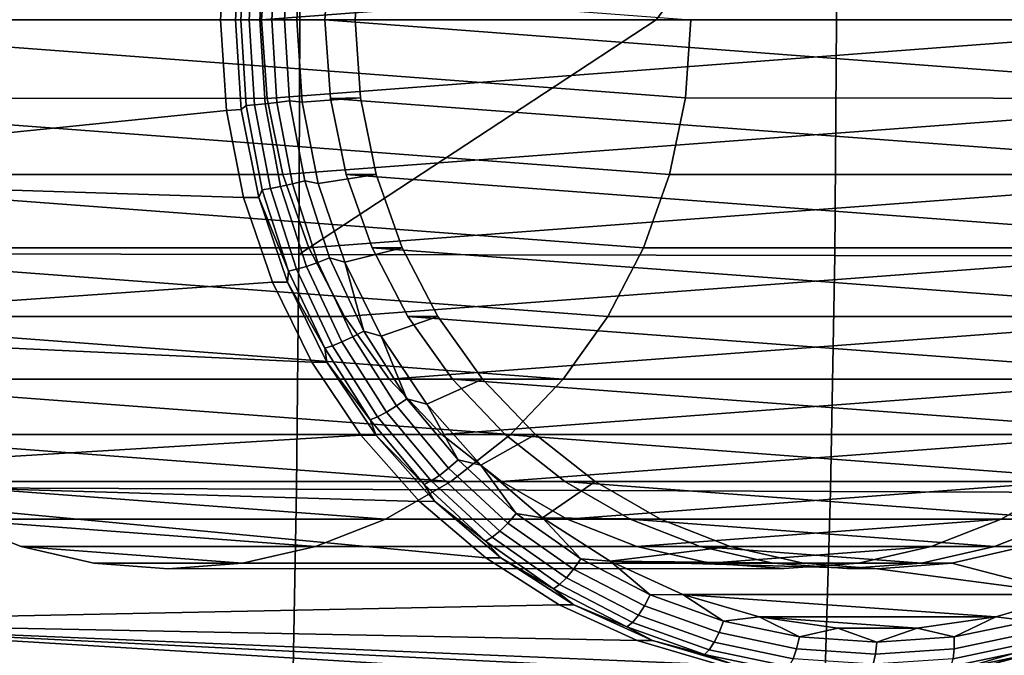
# Model space of a CAD drawing. Header units: metres. Extents: x -25 to 167, y -25 to 25.
# Tile 119 of 135: x 148.4 to 152.44, y -2.6 to 0. Entities that reach past the tile are written whole.
import ezdxf

# ---------------------------------------------------------------- set-up
doc = ezdxf.new("R2010")
doc.units = ezdxf.units.M
doc.layers.add('solid_12_061_372_XXX', color=7, linetype='CONTINUOUS')

msp = doc.modelspace()

# ---------------------------------------------------------------- linework, layer by layer
at = {"layer": 'solid_12_061_372_XXX'}
for points in [[(151.741623, 0.967004, 112.255775), (151.747543, 0, 112.261208), (153.950378, 0, 112.740013), (153.942154, 0.970763, 112.734421)], [(147.355331, 0.957651, 111.234184), (147.356247, 0, 111.238953), (149.549316, 0, 111.760818), (149.545944, 0.962335, 111.755684)], [(149.545944, 0.962335, 111.755684), (149.549316, 0, 111.760818), (151.010101, 0, 112.095871), (151.741623, 0.967004, 112.255775)], [(151.010101, 0, 112.095871), (151.747543, 0, 112.261208), (151.741623, 0.967004, 112.255775)], [(149.249283, 0.371491, 88.6576), (149.224442, 0, 88.649529), (146.561493, 0, 87.784279), (146.597824, 0.643292, 87.796089)], [(153.586395, 0.633898, 90.948425), (149.415863, 0.323368, 89.593338), (149.393326, 0, 89.586014), (153.650528, 0.323368, 90.969261)], [(149.310165, 0.36765, 88.467087), (149.286255, 0, 88.459312), (149.224442, 0, 88.649529), (149.249283, 0.371491, 88.6576)], [(149.330643, 0.351531, 88.419312), (149.308731, 0, 88.412193), (149.286255, 0, 88.459312), (149.310165, 0.36765, 88.467087)], [(146.893066, 0.320295, 97.355171), (146.871262, 0, 97.348091), (149.393326, 0, 89.586014), (149.415863, 0.323368, 89.593338)], [(149.364426, 0.34892, 88.379524), (149.342667, 0, 88.372452), (149.308731, 0, 88.412193), (149.330643, 0.351531, 88.419312)], [(149.407242, 0.344765, 88.349854), (149.385757, 0, 88.342873), (149.342667, 0, 88.372452), (149.364426, 0.34892, 88.379524)], [(149.456192, 0.33935, 88.332329), (149.435028, 0, 88.325455), (149.385757, 0, 88.342873), (149.407242, 0.344765, 88.349854)], [(153.650528, 0.323368, 90.969261), (149.393326, 0, 89.586014), (149.415863, -0.323368, 89.593338), (153.67308, 0, 90.976585)], [(149.507904, 0.333046, 88.328148), (149.487137, 0, 88.321404), (149.435028, 0, 88.325455), (149.456192, 0.33935, 88.332329)], [(149.560028, 0.337537, 88.337982), (149.538269, 0, 88.33091), (149.487137, 0, 88.321404), (149.507904, 0.333046, 88.328148)], [(149.797821, 0.320284, 88.415245), (149.776031, 0, 88.408165), (149.538269, 0, 88.33091), (149.560028, 0.337537, 88.337982)], [(149.674973, 0.323368, 88.795914), (149.65242, 0, 88.788582), (149.776031, 0, 88.408165), (149.797821, 0.320284, 88.415245)], [(149.674973, 0.323368, 88.795914), (153.932175, 0, 90.179161), (153.909622, -0.323368, 90.171837), (149.65242, 0, 88.788582)], [(146.893066, 0.320295, 97.355171), (151.151016, 0, 98.73867), (151.129227, -0.320295, 98.73159), (146.871262, 0, 97.348091)], [(149.545944, -0.962335, 111.755684), (149.549316, 0, 111.760818), (147.356247, 0, 111.238953), (147.355331, -0.957651, 111.234184)], [(149.479996, -0.633898, 89.614174), (153.650528, -0.323368, 90.969261), (153.67308, 0, 90.976585), (149.415863, -0.323368, 89.593338)], [(149.776031, 0, 88.408165), (149.797821, -0.320284, 88.415245), (149.560028, -0.337537, 88.337982), (149.538269, 0, 88.33091)], [(151.741623, -0.967004, 112.255775), (151.747543, 0, 112.261208), (151.010101, 0, 112.095871), (149.545944, -0.962335, 111.755684)], [(149.545944, -0.962335, 111.755684), (151.010101, 0, 112.095871), (149.549316, 0, 111.760818)], [(149.65242, 0, 88.788582), (149.674973, -0.323368, 88.795914), (149.797821, -0.320284, 88.415245), (149.776031, 0, 88.408165)], [(151.129227, -0.320295, 98.73159), (151.151016, 0, 98.73867), (153.67308, 0, 90.976585), (153.650528, -0.323368, 90.969261)], [(153.942154, -0.970763, 112.734421), (153.950378, 0, 112.740013), (151.747543, 0, 112.261208), (151.741623, -0.967004, 112.255775)], [(149.224442, 0, 88.649529), (149.249283, -0.371491, 88.6576), (146.597824, -0.643292, 87.796089), (146.561493, 0, 87.784279)], [(146.871262, 0, 97.348091), (151.129227, -0.320295, 98.73159), (151.064346, -0.633866, 98.71051), (146.893066, -0.320295, 97.355171)], [(149.415863, -0.323368, 89.593338), (149.393326, 0, 89.586014), (146.871262, 0, 97.348091), (146.893066, -0.320295, 97.355171)], [(149.249283, -0.371491, 88.6576), (149.224442, 0, 88.649529), (149.286255, 0, 88.459312), (149.310165, -0.36765, 88.467087)], [(149.310165, -0.36765, 88.467087), (149.286255, 0, 88.459312), (149.308731, 0, 88.412193), (149.330643, -0.351531, 88.419312)], [(149.330643, -0.351531, 88.419312), (149.308731, 0, 88.412193), (149.342667, 0, 88.372452), (149.364426, -0.34892, 88.379524)], [(149.364426, -0.34892, 88.379524), (149.342667, 0, 88.372452), (149.385757, 0, 88.342873), (149.407242, -0.344765, 88.349854)], [(149.407242, -0.344765, 88.349854), (149.385757, 0, 88.342873), (149.435028, 0, 88.325455), (149.456192, -0.33935, 88.332329)], [(149.456192, -0.33935, 88.332329), (149.435028, 0, 88.325455), (149.487137, 0, 88.321404), (149.507904, -0.333046, 88.328148)], [(149.507904, -0.333046, 88.328148), (149.487137, 0, 88.321404), (149.538269, 0, 88.33091), (149.560028, -0.337537, 88.337982)], [(153.84549, -0.633898, 90.150993), (149.674973, -0.323368, 88.795914), (149.65242, 0, 88.788582), (153.909622, -0.323368, 90.171837)], [(146.893066, -0.320295, 97.355171), (151.064346, -0.633866, 98.71051), (150.957642, -0.934684, 98.675835), (146.957947, -0.633866, 97.376259)], [(149.479996, -0.633898, 89.614174), (149.415863, -0.323368, 89.593338), (146.893066, -0.320295, 97.355171), (146.957947, -0.633866, 97.376259)], [(149.797821, -0.320284, 88.415245), (149.862717, -0.633894, 88.436325), (149.625641, -0.671517, 88.359299), (149.560028, -0.337537, 88.337982)], [(149.862717, -0.633894, 88.436325), (149.797821, -0.320284, 88.415245), (149.674973, -0.323368, 88.795914), (149.739105, -0.633898, 88.81675)], [(153.650528, -0.323368, 90.969261), (153.586395, -0.633898, 90.948425), (151.064346, -0.633866, 98.71051), (151.129227, -0.320295, 98.73159)], [(149.38147, -0.728451, 88.490257), (149.310165, -0.36765, 88.467087), (149.330643, -0.351531, 88.419312), (149.395996, -0.697048, 88.440552)], [(149.395996, -0.697048, 88.440552), (149.330643, -0.351531, 88.419312), (149.364426, -0.34892, 88.379524), (149.429306, -0.69187, 88.400604)], [(149.429306, -0.69187, 88.400604), (149.364426, -0.34892, 88.379524), (149.407242, -0.344765, 88.349854), (149.471359, -0.683631, 88.370682)], [(149.471359, -0.683631, 88.370682), (149.407242, -0.344765, 88.349854), (149.456192, -0.33935, 88.332329), (149.519287, -0.672894, 88.352829)], [(149.519287, -0.672894, 88.352829), (149.456192, -0.33935, 88.332329), (149.507904, -0.333046, 88.328148), (149.569824, -0.660393, 88.348267)], [(153.650528, -0.323368, 90.969261), (149.479996, -0.633898, 89.614174), (149.587006, -0.934539, 89.648941), (153.586395, -0.633898, 90.948425)], [(149.507904, -0.333046, 88.328148), (149.560028, -0.337537, 88.337982), (149.625641, -0.671517, 88.359299), (149.569824, -0.660393, 88.348267)], [(149.674973, -0.323368, 88.795914), (153.84549, -0.633898, 90.150993), (153.738495, -0.934539, 90.116234), (149.739105, -0.633898, 88.81675)], [(149.249283, -0.371491, 88.6576), (149.319794, -0.728886, 88.680504), (146.597824, -0.643292, 87.796089)], [(149.319794, -0.728886, 88.680504), (149.249283, -0.371491, 88.6576), (149.310165, -0.36765, 88.467087), (149.38147, -0.728451, 88.490257)], [(149.319794, -0.728886, 88.680504), (149.437256, -1.075211, 88.718674), (146.702591, -1.268851, 87.830124), (146.597824, -0.643292, 87.796089)], [(146.957947, -0.633866, 97.376259), (150.957642, -0.934684, 98.675835), (150.811295, -1.216489, 98.628288), (147.064651, -0.934684, 97.410927)], [(149.587006, -0.934539, 89.648941), (149.479996, -0.633898, 89.614174), (146.957947, -0.633866, 97.376259), (147.064651, -0.934684, 97.410927)], [(153.586395, -0.633898, 90.948425), (149.587006, -0.934539, 89.648941), (149.733017, -1.216442, 89.696388), (153.479401, -0.934539, 90.913658)], [(149.862717, -0.633894, 88.436325), (149.969391, -0.934638, 88.470985), (149.734177, -0.993735, 88.394562), (149.625641, -0.671517, 88.359299)], [(149.739105, -0.633898, 88.81675), (149.8461, -0.934539, 88.851517), (149.969391, -0.934638, 88.470985), (149.862717, -0.633894, 88.436325)], [(149.739105, -0.633898, 88.81675), (153.738495, -0.934539, 90.116234), (153.592484, -1.216442, 90.068787), (149.8461, -0.934539, 88.851517)], [(153.586395, -0.633898, 90.948425), (153.479401, -0.934539, 90.913658), (150.957642, -0.934684, 98.675835), (151.064346, -0.633866, 98.71051)], [(149.536194, -1.022981, 88.435333), (149.429306, -0.69187, 88.400604), (149.471359, -0.683631, 88.370682), (149.576981, -1.0108, 88.404999)], [(149.576981, -1.0108, 88.404999), (149.471359, -0.683631, 88.370682), (149.519287, -0.672894, 88.352829), (149.623245, -0.994925, 88.386612)], [(149.623245, -0.994925, 88.386612), (149.519287, -0.672894, 88.352829), (149.569824, -0.660393, 88.348267), (149.67186, -0.97644, 88.381424)], [(149.569824, -0.660393, 88.348267), (149.625641, -0.671517, 88.359299), (149.734177, -0.993735, 88.394562), (149.67186, -0.97644, 88.381424)], [(149.38147, -0.728451, 88.490257), (149.395996, -0.697048, 88.440552), (149.503693, -1.030637, 88.47554)], [(149.503693, -1.030637, 88.47554), (149.395996, -0.697048, 88.440552), (149.429306, -0.69187, 88.400604), (149.536194, -1.022981, 88.435333)], [(149.437256, -1.075211, 88.718674), (149.319794, -0.728886, 88.680504), (149.38147, -0.728451, 88.490257), (149.49884, -1.075683, 88.528389)], [(149.49884, -1.075683, 88.528389), (149.38147, -0.728451, 88.490257), (149.503693, -1.030637, 88.47554)], [(149.587006, -0.934539, 89.648941), (147.064651, -0.934684, 97.410927), (147.210999, -1.216489, 97.458473), (149.733017, -1.216442, 89.696388)], [(147.064651, -0.934684, 97.410927), (150.811295, -1.216489, 98.628288), (150.628357, -1.47343, 98.568848), (147.210999, -1.216489, 97.458473)], [(149.545944, -0.962335, 111.755684), (147.355331, -0.957651, 111.234184), (147.352188, -1.915138, 111.219788), (149.535553, -1.924409, 111.74025)], [(151.741623, -0.967004, 112.255775), (149.545944, -0.962335, 111.755684), (149.535553, -1.924409, 111.74025), (151.72406, -1.933635, 112.239555)], [(153.479401, -0.934539, 90.913658), (149.733017, -1.216442, 89.696388), (149.916245, -1.473208, 89.755913), (153.333374, -1.216442, 90.866211)], [(149.969391, -0.934638, 88.470985), (150.115753, -1.216477, 88.518539), (149.883255, -1.296986, 88.443001), (149.734177, -0.993735, 88.394562)], [(149.8461, -0.934539, 88.851517), (149.992126, -1.216442, 88.898956), (150.115753, -1.216477, 88.518539), (149.969391, -0.934638, 88.470985)], [(149.8461, -0.934539, 88.851517), (153.592484, -1.216442, 90.068787), (153.409256, -1.473208, 90.009254), (149.992126, -1.216442, 88.898956)], [(153.479401, -0.934539, 90.913658), (153.333374, -1.216442, 90.866211), (150.811295, -1.216489, 98.628288), (150.957642, -0.934684, 98.675835)], [(153.942154, -0.970763, 112.734421), (151.741623, -0.967004, 112.255775), (151.72406, -1.933635, 112.239555), (153.917526, -1.941028, 112.71769)], [(149.722305, -1.320674, 88.452225), (149.576981, -1.0108, 88.404999), (149.623245, -0.994925, 88.386612), (149.766296, -1.299932, 88.43309)], [(149.766296, -1.299932, 88.43309), (149.623245, -0.994925, 88.386612), (149.67186, -0.97644, 88.381424), (149.812256, -1.275781, 88.42704)], [(149.812256, -1.275781, 88.42704), (149.67186, -0.97644, 88.381424), (149.734177, -0.993735, 88.394562)], [(149.812256, -1.275781, 88.42704), (149.734177, -0.993735, 88.394562), (149.883255, -1.296986, 88.443001)], [(149.49884, -1.075683, 88.528389), (149.503693, -1.030637, 88.47554), (149.651886, -1.346593, 88.523689)], [(149.651886, -1.346593, 88.523689), (149.503693, -1.030637, 88.47554), (149.536194, -1.022981, 88.435333), (149.683289, -1.336589, 88.483124)], [(149.683289, -1.336589, 88.483124), (149.536194, -1.022981, 88.435333), (149.576981, -1.0108, 88.404999), (149.722305, -1.320674, 88.452225)], [(149.437256, -1.075211, 88.718674), (149.598648, -1.403442, 88.771111), (146.702591, -1.268851, 87.830124)], [(149.598648, -1.403442, 88.771111), (149.437256, -1.075211, 88.718674), (149.49884, -1.075683, 88.528389), (149.66008, -1.402877, 88.58078)], [(149.66008, -1.402877, 88.58078), (149.49884, -1.075683, 88.528389), (149.651886, -1.346593, 88.523689)], [(149.916245, -1.473208, 89.755913), (149.733017, -1.216442, 89.696388), (147.210999, -1.216489, 97.458473), (147.393936, -1.47343, 97.517914)], [(147.210999, -1.216489, 97.458473), (150.628357, -1.47343, 98.568848), (147.393936, -1.47343, 97.517914)], [(150.115753, -1.216477, 88.518539), (150.298737, -1.473487, 88.578003), (150.070297, -1.576115, 88.503777), (149.883255, -1.296986, 88.443001)], [(153.333374, -1.216442, 90.866211), (149.916245, -1.473208, 89.755913), (153.150162, -1.473208, 90.806679)], [(150.298737, -1.473487, 88.578003), (150.115753, -1.216477, 88.518539), (149.992126, -1.216442, 88.898956), (150.175339, -1.473208, 88.958488)], [(153.409256, -1.473208, 90.009254), (150.175339, -1.473208, 88.958488), (149.992126, -1.216442, 88.898956)], [(153.333374, -1.216442, 90.866211), (153.150162, -1.473208, 90.806679), (150.628357, -1.47343, 98.568848), (150.811295, -1.216489, 98.628288)], [(149.598648, -1.403442, 88.771111), (149.800339, -1.703274, 88.836647), (146.877213, -1.880629, 87.886864), (146.702591, -1.268851, 87.830124)], [(149.945984, -1.582697, 88.491478), (149.766296, -1.299932, 88.43309), (149.812256, -1.275781, 88.42704), (149.988602, -1.553292, 88.484337)], [(149.988602, -1.553292, 88.484337), (149.812256, -1.275781, 88.42704), (149.883255, -1.296986, 88.443001)], [(149.868042, -1.627328, 88.543159), (149.683289, -1.336589, 88.483124), (149.722305, -1.320674, 88.452225), (149.904861, -1.60795, 88.511536)], [(149.904861, -1.60795, 88.511536), (149.722305, -1.320674, 88.452225), (149.766296, -1.299932, 88.43309), (149.945984, -1.582697, 88.491478)], [(149.988602, -1.553292, 88.484337), (149.883255, -1.296986, 88.443001), (150.070297, -1.576115, 88.503777)], [(149.838028, -1.639507, 88.584167), (149.651886, -1.346593, 88.523689), (149.683289, -1.336589, 88.483124), (149.868042, -1.627328, 88.543159)], [(149.66008, -1.402877, 88.58078), (149.651886, -1.346593, 88.523689), (149.838028, -1.639507, 88.584167)], [(149.800339, -1.703274, 88.836647), (149.598648, -1.403442, 88.771111), (149.66008, -1.402877, 88.58078), (149.862183, -1.703937, 88.646446)], [(149.862183, -1.703937, 88.646446), (149.66008, -1.402877, 88.58078), (149.838028, -1.639507, 88.584167)], [(150.131882, -1.700437, 89.825981), (149.916245, -1.473208, 89.755913), (147.393936, -1.47343, 97.517914), (147.609802, -1.700423, 97.588058)], [(147.393936, -1.47343, 97.517914), (150.628357, -1.47343, 98.568848), (150.412491, -1.700423, 98.498703)], [(147.393936, -1.47343, 97.517914), (150.412491, -1.700423, 98.498703), (147.609802, -1.700423, 97.588058)], [(153.150162, -1.473208, 90.806679), (149.916245, -1.473208, 89.755913), (150.131882, -1.700437, 89.825981)], [(150.298737, -1.473487, 88.578003), (150.514572, -1.700428, 88.648132), (150.291855, -1.825929, 88.575768), (150.070297, -1.576115, 88.503777)], [(153.150162, -1.473208, 90.806679), (150.131882, -1.700437, 89.825981), (152.934525, -1.700437, 90.736618)], [(150.175339, -1.473208, 88.958488), (150.390976, -1.700437, 89.028557), (150.514572, -1.700428, 88.648132), (150.298737, -1.473487, 88.578003)], [(153.409256, -1.473208, 90.009254), (153.193619, -1.700437, 89.939186), (150.175339, -1.473208, 88.958488)], [(153.193619, -1.700437, 89.939186), (150.390976, -1.700437, 89.028557), (150.175339, -1.473208, 88.958488)], [(152.934525, -1.700437, 90.736618), (150.412491, -1.700423, 98.498703), (150.628357, -1.47343, 98.568848), (153.150162, -1.473208, 90.806679)], [(150.159241, -1.838381, 88.560768), (149.945984, -1.582697, 88.491478), (149.988602, -1.553292, 88.484337), (150.197891, -1.804226, 88.552345)], [(150.197891, -1.804226, 88.552345), (149.988602, -1.553292, 88.484337), (150.070297, -1.576115, 88.503777)], [(150.087311, -1.890223, 88.614403), (149.868042, -1.627328, 88.543159), (149.904861, -1.60795, 88.511536), (150.121521, -1.867715, 88.581932)], [(150.121521, -1.867715, 88.581932), (149.904861, -1.60795, 88.511536), (149.945984, -1.582697, 88.491478), (150.159241, -1.838381, 88.560768)], [(150.197891, -1.804226, 88.552345), (150.070297, -1.576115, 88.503777), (150.291855, -1.825929, 88.575768)], [(150.058929, -1.904369, 88.655945), (149.838028, -1.639507, 88.584167), (149.868042, -1.627328, 88.543159), (150.087311, -1.890223, 88.614403)], [(149.862183, -1.703937, 88.646446), (149.838028, -1.639507, 88.584167), (150.058929, -1.904369, 88.655945)], [(149.800339, -1.703274, 88.836647), (150.040268, -1.973795, 88.914604), (146.877213, -1.880629, 87.886864)], [(147.609802, -1.700423, 97.588058), (150.412491, -1.700423, 98.498703), (150.16803, -1.892837, 98.419273)], [(147.609802, -1.700423, 97.588058), (150.16803, -1.892837, 98.419273), (147.854263, -1.892837, 97.667488)], [(150.37648, -1.892527, 89.905457), (150.131882, -1.700437, 89.825981), (147.609802, -1.700423, 97.588058), (147.854263, -1.892837, 97.667488)], [(150.040268, -1.973795, 88.914604), (149.800339, -1.703274, 88.836647), (149.862183, -1.703937, 88.646446), (150.10141, -1.973257, 88.724174)], [(150.10141, -1.973257, 88.724174), (149.862183, -1.703937, 88.646446), (150.058929, -1.904369, 88.655945)], [(152.934525, -1.700437, 90.736618), (150.131882, -1.700437, 89.825981), (150.37648, -1.892527, 89.905457)], [(152.934525, -1.700437, 90.736618), (152.689926, -1.892527, 90.657143), (150.16803, -1.892837, 98.419273), (150.412491, -1.700423, 98.498703)], [(150.514572, -1.700428, 88.648132), (150.759003, -1.892817, 88.727547), (150.543671, -2.041607, 88.657585), (150.291855, -1.825929, 88.575768)], [(152.934525, -1.700437, 90.736618), (150.37648, -1.892527, 89.905457), (152.689926, -1.892527, 90.657143)], [(150.390976, -1.700437, 89.028557), (150.635574, -1.892527, 89.108032), (150.759003, -1.892817, 88.727547), (150.514572, -1.700428, 88.648132)], [(153.193619, -1.700437, 89.939186), (152.94902, -1.892527, 89.859718), (150.390976, -1.700437, 89.028557)], [(152.94902, -1.892527, 89.859718), (150.635574, -1.892527, 89.108032), (150.390976, -1.700437, 89.028557)], [(150.40242, -2.062611, 88.639778), (150.159241, -1.838381, 88.560768), (150.197891, -1.804226, 88.552345), (150.436554, -2.02429, 88.629883)], [(150.436554, -2.02429, 88.629883), (150.197891, -1.804226, 88.552345), (150.291855, -1.825929, 88.575768)], [(150.368576, -2.095522, 88.662209), (150.121521, -1.867715, 88.581932), (150.159241, -1.838381, 88.560768), (150.40242, -2.062611, 88.639778)], [(150.436554, -2.02429, 88.629883), (150.291855, -1.825929, 88.575768), (150.543671, -2.041607, 88.657585)], [(150.311096, -2.205117, 89.002602), (150.611816, -2.397621, 89.100311), (147.118225, -2.469056, 87.965172), (146.877213, -1.880629, 87.886864)], [(150.040268, -1.973795, 88.914604), (150.311096, -2.205117, 89.002602), (146.877213, -1.880629, 87.886864)], [(150.644257, -2.046672, 89.992462), (150.37648, -1.892527, 89.905457), (147.854263, -1.892837, 97.667488), (148.122162, -2.046649, 97.754532)], [(147.854263, -1.892837, 97.667488), (150.16803, -1.892837, 98.419273), (149.900131, -2.046649, 98.33223)], [(147.854263, -1.892837, 97.667488), (149.900131, -2.046649, 98.33223), (148.122162, -2.046649, 97.754532)], [(152.689926, -1.892527, 90.657143), (152.422134, -2.046672, 90.570129), (149.900131, -2.046649, 98.33223), (150.16803, -1.892837, 98.419273)], [(150.310837, -2.136647, 88.737793), (150.058929, -1.904369, 88.655945), (150.087311, -1.890223, 88.614403), (150.337341, -2.120775, 88.695641)], [(150.337341, -2.120775, 88.695641), (150.087311, -1.890223, 88.614403), (150.121521, -1.867715, 88.581932), (150.368576, -2.095522, 88.662209)], [(152.689926, -1.892527, 90.657143), (150.37648, -1.892527, 89.905457), (150.644257, -2.046672, 89.992462)], [(150.759003, -1.892817, 88.727547), (151.026993, -2.046688, 88.814629), (150.543671, -2.041607, 88.657585)], [(150.635574, -1.892527, 89.108032), (150.903366, -2.046672, 89.195038), (151.026993, -2.046688, 88.814629), (150.759003, -1.892817, 88.727547)], [(152.94902, -1.892527, 89.859718), (152.681229, -2.046672, 89.772705), (150.635574, -1.892527, 89.108032)], [(152.681229, -2.046672, 89.772705), (150.903366, -2.046672, 89.195038), (150.635574, -1.892527, 89.108032)], [(152.689926, -1.892527, 90.657143), (150.644257, -2.046672, 89.992462), (152.422134, -2.046672, 90.570129)], [(149.535553, -1.924409, 111.74025), (147.352188, -1.915138, 111.219788), (147.347015, -2.872169, 111.195847), (149.518387, -2.885736, 111.714592)], [(151.72406, -1.933635, 112.239555), (149.535553, -1.924409, 111.74025), (149.518387, -2.885736, 111.714592), (151.694962, -2.899219, 112.212593)], [(150.10141, -1.973257, 88.724174), (150.058929, -1.904369, 88.655945), (150.310837, -2.136647, 88.737793)], [(153.917526, -1.941028, 112.71769), (151.72406, -1.933635, 112.239555), (151.694962, -2.899219, 112.212593), (153.876633, -2.909941, 112.68988)], [(150.311096, -2.205117, 89.002602), (150.040268, -1.973795, 88.914604), (150.10141, -1.973257, 88.724174), (150.373276, -2.205819, 88.812508)], [(150.373276, -2.205819, 88.812508), (150.10141, -1.973257, 88.724174), (150.310837, -2.136647, 88.737793)], [(148.122162, -2.046649, 97.754532), (149.900131, -2.046649, 98.33223), (149.614075, -2.15884, 98.239288)], [(148.122162, -2.046649, 97.754532), (149.614075, -2.15884, 98.239288), (148.408203, -2.15884, 97.847473)], [(150.93042, -2.158525, 90.085442), (150.644257, -2.046672, 89.992462), (148.122162, -2.046649, 97.754532), (148.408203, -2.15884, 97.847473)], [(152.135971, -2.158525, 90.47715), (149.614075, -2.15884, 98.239288), (149.900131, -2.046649, 98.33223), (152.422134, -2.046672, 90.570129)], [(150.671341, -2.251548, 88.727158), (150.40242, -2.062611, 88.639778), (150.436554, -2.02429, 88.629883), (150.70047, -2.209717, 88.715645)], [(150.70047, -2.209717, 88.715645), (150.436554, -2.02429, 88.629883), (150.543671, -2.041607, 88.657585)], [(150.70047, -2.209717, 88.715645), (150.543671, -2.041607, 88.657585), (150.821121, -2.219214, 88.747734)], [(151.026993, -2.046688, 88.814629), (151.313065, -2.158867, 88.90757), (150.821121, -2.219214, 88.747734), (150.543671, -2.041607, 88.657585)], [(152.422134, -2.046672, 90.570129), (150.644257, -2.046672, 89.992462), (150.93042, -2.158525, 90.085442)], [(150.903366, -2.046672, 89.195038), (151.189514, -2.158525, 89.288017), (151.313065, -2.158867, 88.90757), (151.026993, -2.046688, 88.814629)], [(152.681229, -2.046672, 89.772705), (152.395081, -2.158525, 89.679726), (150.903366, -2.046672, 89.195038)], [(152.395081, -2.158525, 89.679726), (151.189514, -2.158525, 89.288017), (150.903366, -2.046672, 89.195038)], [(152.422134, -2.046672, 90.570129), (150.93042, -2.158525, 90.085442), (152.135971, -2.158525, 90.47715)], [(152.681229, -2.046672, 89.772705), (152.80481, -2.046688, 89.392273), (152.518753, -2.158867, 89.299324), (152.395081, -2.158525, 89.679726)], [(150.613846, -2.315041, 88.785484), (150.337341, -2.120775, 88.695641), (150.368576, -2.095522, 88.662209), (150.641785, -2.287474, 88.750977)], [(150.641785, -2.287474, 88.750977), (150.368576, -2.095522, 88.662209), (150.40242, -2.062611, 88.639778), (150.671341, -2.251548, 88.727158)], [(150.589417, -2.332367, 88.828308), (150.310837, -2.136647, 88.737793), (150.337341, -2.120775, 88.695641), (150.613846, -2.315041, 88.785484)], [(150.373276, -2.205819, 88.812508), (150.310837, -2.136647, 88.737793), (150.589417, -2.332367, 88.828308)], [(151.228668, -2.227098, 90.18235), (150.93042, -2.158525, 90.085442), (148.408203, -2.15884, 97.847473), (148.70668, -2.227106, 97.94445)], [(148.408203, -2.15884, 97.847473), (149.614075, -2.15884, 98.239288), (149.315613, -2.227106, 98.142311)], [(148.408203, -2.15884, 97.847473), (149.315613, -2.227106, 98.142311), (148.70668, -2.227106, 97.94445)], [(152.135971, -2.158525, 90.47715), (151.837738, -2.227098, 90.380249), (149.315613, -2.227106, 98.142311), (149.614075, -2.15884, 98.239288)], [(151.313065, -2.158867, 88.90757), (151.611359, -2.227096, 89.004494), (150.821121, -2.219214, 88.747734)], [(152.135971, -2.158525, 90.47715), (150.93042, -2.158525, 90.085442), (151.228668, -2.227098, 90.18235)], [(151.189514, -2.158525, 89.288017), (151.487762, -2.227098, 89.384926), (151.611359, -2.227096, 89.004494), (151.313065, -2.158867, 88.90757)], [(152.395081, -2.158525, 89.679726), (152.096832, -2.227098, 89.582825), (151.189514, -2.158525, 89.288017)], [(152.096832, -2.227098, 89.582825), (151.487762, -2.227098, 89.384926), (151.189514, -2.158525, 89.288017)], [(152.135971, -2.158525, 90.47715), (151.228668, -2.227098, 90.18235), (151.837738, -2.227098, 90.380249)], [(152.096832, -2.227098, 89.582825), (152.395081, -2.158525, 89.679726), (152.518753, -2.158867, 89.299324), (152.220459, -2.227096, 89.202408)], [(152.518753, -2.158867, 89.299324), (153.010696, -2.219214, 89.459167), (152.712814, -2.355395, 89.362381), (152.220459, -2.227096, 89.202408)], [(150.611816, -2.397621, 89.100311), (150.311096, -2.205117, 89.002602), (150.373276, -2.205819, 88.812508), (150.672729, -2.39729, 88.909805)], [(150.672729, -2.39729, 88.909805), (150.373276, -2.205819, 88.812508), (150.589417, -2.332367, 88.828308)], [(150.961426, -2.401961, 88.821411), (150.671341, -2.251548, 88.727158), (150.70047, -2.209717, 88.715645), (150.985168, -2.357335, 88.808144)], [(150.985168, -2.357335, 88.808144), (150.70047, -2.209717, 88.715645), (150.821121, -2.219214, 88.747734)], [(151.533203, -2.249651, 90.281296), (151.228668, -2.227098, 90.18235), (148.70668, -2.227106, 97.94445), (149.011139, -2.249994, 98.043381)], [(148.70668, -2.227106, 97.94445), (149.315613, -2.227106, 98.142311), (149.011139, -2.249994, 98.043381)], [(151.837738, -2.227098, 90.380249), (151.533203, -2.249651, 90.281296), (149.011139, -2.249994, 98.043381), (149.315613, -2.227106, 98.142311)], [(150.936493, -2.440287, 88.846733), (150.641785, -2.287474, 88.750977), (150.671341, -2.251548, 88.727158), (150.961426, -2.401961, 88.821411)], [(151.915909, -2.250001, 89.103447), (152.712814, -2.355395, 89.362381), (151.119003, -2.355395, 88.844521), (150.821121, -2.219214, 88.747734)], [(150.985168, -2.357335, 88.808144), (150.821121, -2.219214, 88.747734), (151.119003, -2.355395, 88.844521)], [(151.611359, -2.227096, 89.004494), (151.915909, -2.250001, 89.103447), (150.821121, -2.219214, 88.747734)], [(151.837738, -2.227098, 90.380249), (151.228668, -2.227098, 90.18235), (151.533203, -2.249651, 90.281296)], [(151.487762, -2.227098, 89.384926), (151.792297, -2.249651, 89.483871), (151.915909, -2.250001, 89.103447), (151.611359, -2.227096, 89.004494)], [(152.096832, -2.227098, 89.582825), (151.792297, -2.249651, 89.483871), (151.487762, -2.227098, 89.384926)], [(151.792297, -2.249651, 89.483871), (152.096832, -2.227098, 89.582825), (152.220459, -2.227096, 89.202408), (151.915909, -2.250001, 89.103447)], [(151.915909, -2.250001, 89.103447), (152.220459, -2.227096, 89.202408), (152.712814, -2.355395, 89.362381)], [(150.912109, -2.469695, 88.882393), (150.613846, -2.315041, 88.785484), (150.641785, -2.287474, 88.750977), (150.936493, -2.440287, 88.846733)], [(150.889908, -2.488179, 88.925949), (150.589417, -2.332367, 88.828308), (150.613846, -2.315041, 88.785484), (150.912109, -2.469695, 88.882393)], [(150.672729, -2.39729, 88.909805), (150.589417, -2.332367, 88.828308), (150.889908, -2.488179, 88.925949)], [(151.267685, -2.511276, 88.920921), (150.961426, -2.401961, 88.821411), (150.985168, -2.357335, 88.808144), (151.285751, -2.464619, 88.905807)], [(151.285751, -2.464619, 88.905807), (150.985168, -2.357335, 88.808144), (151.119003, -2.355395, 88.844521)], [(151.119003, -2.355395, 88.844521), (152.712814, -2.355395, 89.362381), (152.400101, -2.447611, 89.260773)], [(151.119003, -2.355395, 88.844521), (152.400101, -2.447611, 89.260773), (151.431717, -2.447611, 88.946129)], [(151.285751, -2.464619, 88.905807), (151.119003, -2.355395, 88.844521), (151.431717, -2.447611, 88.946129)], [(152.541885, -2.464619, 89.31395), (152.400101, -2.447611, 89.260773), (152.712814, -2.355395, 89.362381)], [(150.611816, -2.397621, 89.100311), (150.931686, -2.54353, 89.204247), (147.118225, -2.469056, 87.965172)], [(150.931686, -2.54353, 89.204247), (150.611816, -2.397621, 89.100311), (150.672729, -2.39729, 88.909805), (150.994186, -2.544105, 89.014252)], [(150.994186, -2.544105, 89.014252), (150.672729, -2.39729, 88.909805), (150.889908, -2.488179, 88.925949)], [(151.24765, -2.551346, 88.947838), (150.936493, -2.440287, 88.846733), (150.961426, -2.401961, 88.821411), (151.267685, -2.511276, 88.920921)], [(151.227005, -2.582093, 88.984711), (150.912109, -2.469695, 88.882393), (150.936493, -2.440287, 88.846733), (151.24765, -2.551346, 88.947838)], [(151.597076, -2.529732, 89.006966), (151.285751, -2.464619, 88.905807), (151.431717, -2.447611, 88.946129)], [(151.431717, -2.447611, 88.946129), (152.400101, -2.447611, 89.260773), (152.078323, -2.49416, 89.156219)], [(151.431717, -2.447611, 88.946129), (152.078323, -2.49416, 89.156219), (151.753479, -2.49416, 89.050674)], [(151.597076, -2.529732, 89.006966), (151.431717, -2.447611, 88.946129), (151.753479, -2.49416, 89.050674)], [(152.23056, -2.529732, 89.212799), (152.078323, -2.49416, 89.156219), (152.400101, -2.447611, 89.260773)], [(152.541885, -2.464619, 89.31395), (152.23056, -2.529732, 89.212799), (152.400101, -2.447611, 89.260773)], [(147.118225, -2.469056, 87.965172), (156.162552, -3.021589, 90.903854), (155.798676, -3.53605, 90.785622), (147.422043, -3.021589, 88.063889)], [(151.61615, -2.693391, 89.426643), (156.162552, -3.021589, 90.903854), (147.118225, -2.469056, 87.965172)], [(151.270828, -2.643544, 89.314438), (151.61615, -2.693391, 89.426643), (147.118225, -2.469056, 87.965172)], [(150.931686, -2.54353, 89.204247), (151.270828, -2.643544, 89.314438), (147.118225, -2.469056, 87.965172)], [(151.207169, -2.601417, 89.02903), (150.889908, -2.488179, 88.925949), (150.912109, -2.469695, 88.882393), (151.227005, -2.582093, 88.984711)], [(150.994186, -2.544105, 89.014252), (150.889908, -2.488179, 88.925949), (151.207169, -2.601417, 89.02903)], [(151.584915, -2.577622, 89.023994), (151.267685, -2.511276, 88.920921), (151.285751, -2.464619, 88.905807), (151.597076, -2.529732, 89.006966)], [(151.913818, -2.551562, 89.109879), (151.597076, -2.529732, 89.006966), (151.753479, -2.49416, 89.050674)], [(151.913818, -2.551562, 89.109879), (151.753479, -2.49416, 89.050674), (152.078323, -2.49416, 89.156219)], [(152.23056, -2.529732, 89.212799), (151.913818, -2.551562, 89.109879), (152.078323, -2.49416, 89.156219)], [(152.547607, -2.511276, 89.336792), (152.230392, -2.577622, 89.233727), (152.23056, -2.529732, 89.212799), (152.541885, -2.464619, 89.31395)], [(151.569931, -2.61875, 89.052551), (151.24765, -2.551346, 88.947838), (151.267685, -2.511276, 88.920921), (151.584915, -2.577622, 89.023994)], [(151.907654, -2.599864, 89.12886), (151.584915, -2.577622, 89.023994), (151.597076, -2.529732, 89.006966), (151.913818, -2.551562, 89.109879)], [(152.230392, -2.577622, 89.233727), (151.907654, -2.599864, 89.12886), (151.913818, -2.551562, 89.109879), (152.23056, -2.529732, 89.212799)], [(152.548004, -2.551346, 89.370346), (152.225723, -2.61875, 89.265633), (152.230392, -2.577622, 89.233727), (152.547607, -2.511276, 89.336792)], [(151.270828, -2.643544, 89.314438), (150.931686, -2.54353, 89.204247), (150.994186, -2.544105, 89.014252), (151.33165, -2.643527, 89.123909)], [(151.33165, -2.643527, 89.123909), (150.994186, -2.544105, 89.014252), (151.207169, -2.601417, 89.02903)], [(151.553177, -2.65031, 89.090691), (151.227005, -2.582093, 88.984711), (151.24765, -2.551346, 88.947838), (151.569931, -2.61875, 89.052551)], [(151.897827, -2.641347, 89.159088), (151.569931, -2.61875, 89.052551), (151.584915, -2.577622, 89.023994), (151.907654, -2.599864, 89.12886)], [(152.225723, -2.61875, 89.265633), (151.897827, -2.641347, 89.159088), (151.907654, -2.599864, 89.12886), (152.230392, -2.577622, 89.233727)], [(152.54303, -2.582093, 89.412315), (152.216858, -2.65031, 89.306335), (152.225723, -2.61875, 89.265633), (152.548004, -2.551346, 89.370346)], [(152.313766, -2.643544, 89.653305), (152.652908, -2.54353, 89.763504), (156.162552, -3.021589, 90.903854)], [(152.652908, -2.54353, 89.763504), (152.313766, -2.643544, 89.653305), (152.376541, -2.643527, 89.463417), (152.71402, -2.544105, 89.573067)], [(152.71402, -2.544105, 89.573067), (152.376541, -2.643527, 89.463417), (152.533035, -2.601417, 89.459831)], [(151.535767, -2.670145, 89.135803), (151.207169, -2.601417, 89.02903), (151.227005, -2.582093, 88.984711), (151.553177, -2.65031, 89.090691)], [(151.33165, -2.643527, 89.123909), (151.207169, -2.601417, 89.02903), (151.535767, -2.670145, 89.135803)], [(152.533035, -2.601417, 89.459831), (152.204422, -2.670145, 89.353058), (152.216858, -2.65031, 89.306335), (152.54303, -2.582093, 89.412315)], [(152.376541, -2.643527, 89.463417), (152.204422, -2.670145, 89.353058), (152.533035, -2.601417, 89.459831)]]:
    msp.add_3dface(points, dxfattribs=at)

doc.saveas('drawing.dxf')
